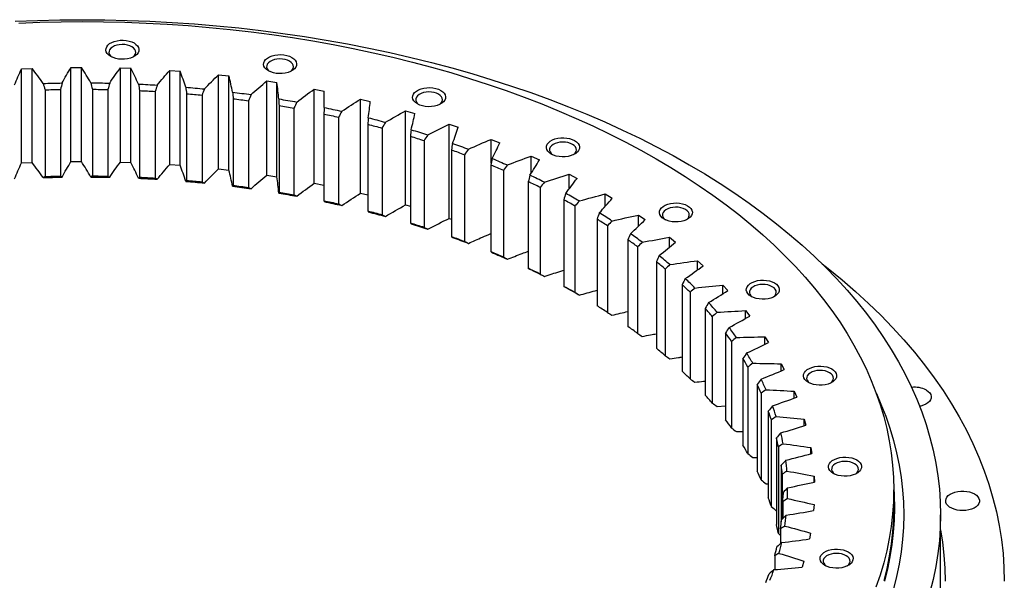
# Model space of a CAD drawing. Header units: millimetres. Extents: x -286 to 5069, y 4810 to 9491.
# Tile 8 of 8: x 3322 to 3963, y 7078 to 7443. Entities that reach past the tile are written whole.
import ezdxf

# ---------------------------------------------------------------- set-up
doc = ezdxf.new("R2010")
doc.units = ezdxf.units.MM
doc.header["$LTSCALE"] = 20

msp = doc.modelspace()

# ---------------------------------------------------------------- linework, layer by layer
at = {"lineweight": 25}
for p, q in [((3323.16, 7411.12), (3329.94, 7411.42)), ((3323.16, 7349.82), (3323.16, 7411.12)), ((3329.94, 7350.12), (3329.94, 7411.42)), ((3355.3, 7412.03), (3362.11, 7412.07)), ((3355.3, 7350.74), (3355.3, 7412.03)), ((3362.11, 7350.77), (3362.11, 7412.07)), ((3387.48, 7411.7), (3394.27, 7411.46)), ((3387.48, 7350.4), (3387.48, 7411.7)), ((3394.27, 7350.17), (3394.27, 7411.46)), ((3419.54, 7410.11), (3426.29, 7409.61)), ((3419.54, 7348.81), (3419.54, 7410.11)), ((3426.29, 7348.31), (3426.29, 7409.61)), ((3451.35, 7407.27), (3458.03, 7406.51)), ((3451.35, 7345.97), (3451.35, 7407.27)), ((3458.03, 7345.21), (3458.03, 7406.51)), ((3482.75, 7403.2), (3489.32, 7402.18)), ((3482.75, 7341.9), (3482.75, 7403.2)), ((3489.32, 7340.88), (3489.32, 7402.18)), ((3338.4, 7397.44), (3338.4, 7341.02)), ((3348.56, 7397.69), (3348.56, 7341.27)), ((3369.2, 7397.79), (3369.2, 7341.37)), ((3379.36, 7397.64), (3379.36, 7341.22)), ((3399.96, 7396.94), (3399.96, 7340.51)), ((3410.08, 7396.39), (3410.08, 7339.97)), ((3513.6, 7397.91), (3520.04, 7396.64)), ((3513.6, 7336.61), (3513.6, 7397.91)), ((3520.04, 7387.82), (3520.04, 7396.64)), ((3430.56, 7394.89), (3430.56, 7338.46)), ((3440.59, 7393.95), (3440.59, 7337.53)), ((3460.85, 7391.65), (3460.85, 7335.23)), ((3470.75, 7390.32), (3470.75, 7333.9)), ((3543.77, 7391.44), (3550.04, 7389.92)), ((3543.77, 7330.14), (3543.77, 7391.44)), ((3490.69, 7387.24), (3490.69, 7330.82)), ((3500.41, 7385.53), (3500.41, 7329.11)), ((3573.11, 7383.8), (3579.19, 7382.04)), ((3573.11, 7322.5), (3573.11, 7383.8)), ((3519.94, 7381.68), (3519.94, 7325.25)), ((3529.44, 7379.59), (3529.44, 7323.17)), ((3548.48, 7374.99), (3548.48, 7318.56)), ((3557.72, 7372.54), (3557.72, 7316.11)), ((3601.48, 7375.04), (3607.35, 7373.05)), ((3601.48, 7313.74), (3601.48, 7375.04)), ((3576.17, 7367.2), (3576.17, 7310.77)), ((3585.1, 7364.39), (3585.1, 7307.97)), ((3628.77, 7365.19), (3634.39, 7362.97)), ((3628.77, 7349.7), (3628.77, 7365.19)), ((3602.89, 7358.35), (3602.89, 7301.93)), ((3323.16, 7349.82), (3329.94, 7350.12)), ((3355.3, 7350.74), (3362.11, 7350.77)), ((3387.48, 7350.4), (3394.27, 7350.17)), ((3611.47, 7355.2), (3611.47, 7298.78)), ((3654.85, 7354.3), (3660.2, 7351.87)), ((3654.85, 7343.1), (3654.85, 7354.3)), ((3419.54, 7348.81), (3426.29, 7348.31)), ((3451.35, 7345.97), (3458.03, 7345.21)), ((3628.51, 7348.48), (3628.51, 7292.06)), ((3636.7, 7345.01), (3636.7, 7288.58)), ((3482.75, 7341.9), (3489.32, 7340.88)), ((3652.92, 7337.63), (3652.92, 7281.21)), ((3679.59, 7342.42), (3684.64, 7339.79)), ((3679.59, 7332.96), (3679.59, 7342.42)), ((3513.6, 7336.61), (3519.94, 7335.36)), ((3660.68, 7333.85), (3660.68, 7277.42)), ((3543.77, 7330.14), (3548.48, 7329)), ((3676, 7325.86), (3676, 7269.44)), ((3702.89, 7329.6), (3707.62, 7326.78)), ((3702.89, 7321.38), (3702.89, 7329.6)), ((3573.11, 7322.5), (3576.17, 7321.62)), ((3683.31, 7321.78), (3683.31, 7265.36)), ((3601.48, 7313.74), (3602.89, 7313.26)), ((3697.66, 7313.21), (3697.66, 7256.79)), ((3724.63, 7315.91), (3729.02, 7312.9)), ((3724.63, 7308.63), (3724.63, 7315.91)), ((3704.47, 7308.86), (3704.47, 7252.44)), ((3717.78, 7299.75), (3717.78, 7243.33)), ((3744.73, 7301.39), (3748.76, 7298.23)), ((3744.73, 7294.85), (3744.73, 7301.39)), ((3724.07, 7295.14), (3724.07, 7238.72)), ((3763.08, 7286.13), (3766.73, 7282.82)), ((3763.08, 7280.16), (3763.08, 7286.13)), ((3736.29, 7285.54), (3736.29, 7229.12)), ((3742.03, 7280.69), (3742.03, 7224.27)), ((3753.09, 7270.64), (3753.09, 7214.21)), ((3779.6, 7270.19), (3782.86, 7266.74)), ((3779.6, 7264.67), (3779.6, 7270.19)), ((3758.25, 7265.58), (3758.25, 7209.16)), ((3768.11, 7255.11), (3768.11, 7198.69)), ((3772.67, 7249.87), (3772.67, 7193.44)), ((3794.22, 7253.64), (3797.07, 7250.07)), ((3794.22, 7248.49), (3794.22, 7253.64)), ((3781.28, 7239.04), (3781.28, 7182.61)), ((3806.88, 7236.56), (3809.3, 7232.88)), ((3806.88, 7231.71), (3806.88, 7236.56)), ((3785.21, 7233.63), (3785.21, 7177.2)), ((3792.55, 7222.49), (3792.55, 7166.06)), ((3795.83, 7216.94), (3795.83, 7160.51)), ((3817.5, 7219.02), (3819.49, 7215.26)), ((3817.5, 7214.43), (3817.5, 7219.02)), ((3801.85, 7205.54), (3801.85, 7149.11)), ((3804.48, 7199.87), (3804.48, 7143.45)), ((3826.06, 7201.11), (3827.59, 7197.28)), ((3826.06, 7196.72), (3826.06, 7201.11)), ((3775.81, 7191.22), (3781.28, 7191.59)), ((3809.14, 7188.26), (3809.14, 7131.84)), ((3811.1, 7182.5), (3811.1, 7126.08)), ((3832.49, 7182.91), (3833.58, 7179.03)), ((3832.49, 7178.69), (3832.49, 7182.91)), ((3788.38, 7174.86), (3792.55, 7174.97)), ((3814.4, 7170.74), (3814.4, 7114.32)), ((3815.69, 7164.92), (3815.69, 7108.5)), ((3836.79, 7164.49), (3837.42, 7160.58)), ((3836.79, 7160.41), (3836.79, 7164.49)), ((3799, 7158.04), (3801.85, 7158.01)), ((3817.6, 7153.05), (3817.6, 7116.09)), ((3818.2, 7147.2), (3818.2, 7117.93)), ((3838.92, 7145.95), (3839.09, 7142.03)), ((3838.92, 7141.99), (3838.92, 7145.95)), ((3807.64, 7140.85), (3809.14, 7140.78)), ((3818.72, 7135.28), (3818.72, 7133.86)), ((3890.73, 7125.59), (3890.73, 7137.02)), ((3818.64, 7129.42), (3818.64, 7118.35)), ((3838.88, 7127.38), (3838.59, 7123.45)), ((3814.24, 7123.36), (3814.4, 7123.35)), ((3921.23, 7079.87), (3921.23, 7120.69)), ((3815.69, 7108.5), (3817, 7107.3)), ((3817, 7111.66), (3817, 7101.86)), ((3836.66, 7108.84), (3835.92, 7104.94)), ((3813.28, 7094.01), (3813.28, 7085.01)), ((3832.28, 7090.43), (3831.08, 7086.57))]:
    msp.add_line(p, q, dxfattribs=at)
at = {"lineweight": 25, "flags": 128}
for points in [[(3318.91, 7442.11), (3333.5, 7442.67), (3348.11, 7443), (3362.73, 7443.11), (3377.35, 7443), (3391.96, 7442.67), (3406.55, 7442.11), (3421.11, 7441.34), (3435.62, 7440.35), (3450.09, 7439.14), (3464.5, 7437.71), (3478.84, 7436.06), (3493.11, 7434.2), (3507.28, 7432.12), (3521.35, 7429.83), (3535.31, 7427.33), (3549.16, 7424.61), (3562.87, 7421.69), (3576.45, 7418.57), (3589.89, 7415.23), (3603.17, 7411.7), (3616.28, 7407.97), (3629.22, 7404.04), (3641.98, 7399.91), (3654.54, 7395.6), (3666.91, 7391.09), (3679.06, 7386.4), (3691, 7381.53), (3702.72, 7376.48), (3714.2, 7371.26), (3725.44, 7365.86), (3736.44, 7360.29), (3747.17, 7354.56), (3757.65, 7348.67)], [(3321.3, 7440.89), (3335.09, 7441.41), (3348.9, 7441.73), (3362.73, 7441.83), (3376.55, 7441.73), (3390.36, 7441.41), (3404.15, 7440.89), (3417.92, 7440.16), (3431.64, 7439.22), (3445.32, 7438.08), (3458.95, 7436.73), (3472.5, 7435.17), (3485.99, 7433.41), (3499.38, 7431.44), (3512.69, 7429.28), (3525.89, 7426.91), (3538.98, 7424.35), (3551.94, 7421.59), (3564.78, 7418.63), (3577.48, 7415.48), (3590.04, 7412.14), (3602.43, 7408.61), (3614.67, 7404.89), (3626.73, 7400.99), (3638.61, 7396.91), (3650.3, 7392.66), (3661.79, 7388.22), (3673.08, 7383.62), (3684.15, 7378.84), (3695.01, 7373.9), (3705.63, 7368.8), (3716.03, 7363.54), (3726.18, 7358.12), (3736.08, 7352.55)], [(3396.34, 7427.93), (3397.61, 7427.05), (3398.57, 7426.05), (3399.2, 7424.96), (3399.48, 7423.83), (3399.38, 7422.68), (3398.93, 7421.57), (3398.13, 7420.52), (3397.01, 7419.58), (3395.6, 7418.77), (3393.97, 7418.12), (3392.15, 7417.66), (3390.22, 7417.4), (3388.24, 7417.34), (3386.28, 7417.5), (3384.39, 7417.86), (3382.66, 7418.42), (3381.14, 7419.15), (3379.87, 7420.03), (3378.9, 7421.04), (3378.27, 7422.12), (3378, 7423.26), (3378.09, 7424.4), (3378.54, 7425.51), (3379.35, 7426.56), (3380.47, 7427.51), (3381.87, 7428.32), (3383.51, 7428.96), (3385.32, 7429.43), (3387.25, 7429.69), (3389.23, 7429.74), (3391.2, 7429.58), (3393.08, 7429.22), (3394.81, 7428.66), (3396.34, 7427.93)], [(3394.92, 7425.48), (3393.55, 7426.13), (3391.98, 7426.6), (3390.28, 7426.88), (3388.52, 7426.96), (3386.76, 7426.83), (3385.08, 7426.5), (3383.56, 7425.98), (3382.24, 7425.3), (3381.2, 7424.47), (3380.46, 7423.54), (3380.06, 7422.55), (3380.01, 7421.53), (3380.32, 7420.52), (3380.98, 7419.57), (3381.91, 7418.75)], [(3395.56, 7418.75), (3395.79, 7418.92), (3396.69, 7419.8), (3397.26, 7420.77), (3397.48, 7421.78), (3397.35, 7422.8), (3396.86, 7423.78), (3396.04, 7424.69), (3394.92, 7425.48)], [(3498.96, 7418.55), (3500.23, 7417.67), (3501.19, 7416.67), (3501.82, 7415.58), (3502.1, 7414.45), (3502.01, 7413.3), (3501.55, 7412.19), (3500.75, 7411.14), (3499.63, 7410.19), (3498.23, 7409.38), (3496.59, 7408.74), (3494.78, 7408.27), (3492.84, 7408.01), (3490.86, 7407.96), (3488.9, 7408.12), (3487.02, 7408.48), (3485.28, 7409.04), (3483.76, 7409.77), (3482.49, 7410.65), (3481.53, 7411.65), (3480.89, 7412.74), (3480.62, 7413.87), (3480.71, 7415.02), (3481.17, 7416.13), (3481.97, 7417.18), (3483.09, 7418.12), (3484.49, 7418.93), (3486.13, 7419.58), (3487.94, 7420.04), (3489.87, 7420.31), (3491.86, 7420.36), (3493.82, 7420.2), (3495.7, 7419.84), (3497.43, 7419.28), (3498.96, 7418.55)], [(3497.55, 7416.1), (3496.17, 7416.74), (3494.6, 7417.22), (3492.9, 7417.5), (3491.14, 7417.58), (3489.38, 7417.45), (3487.71, 7417.12), (3486.18, 7416.6), (3484.87, 7415.91), (3483.82, 7415.09), (3483.08, 7414.16), (3482.68, 7413.16), (3482.63, 7412.14), (3482.95, 7411.14), (3483.6, 7410.19), (3484.54, 7409.36)], [(3498.18, 7409.36), (3498.41, 7409.54), (3499.31, 7410.42), (3499.88, 7411.38), (3500.11, 7412.4), (3499.97, 7413.42), (3499.48, 7414.4), (3498.67, 7415.31), (3497.55, 7416.1)], [(3337.21, 7401.59), (3338.74, 7401.64), (3340.28, 7401.68), (3341.81, 7401.72), (3343.35, 7401.76), (3344.89, 7401.8), (3346.42, 7401.83), (3347.96, 7401.86), (3349.49, 7401.89)], [(3368.21, 7401.98), (3369.74, 7401.97), (3371.28, 7401.95), (3372.82, 7401.93), (3374.35, 7401.91), (3375.89, 7401.89), (3377.43, 7401.86), (3378.96, 7401.83), (3380.5, 7401.8)], [(3338.4, 7397.44), (3339.67, 7397.48), (3340.94, 7397.52), (3342.21, 7397.55), (3343.48, 7397.58), (3344.75, 7397.61), (3346.02, 7397.64), (3347.29, 7397.67), (3348.56, 7397.69)], [(3369.2, 7397.79), (3370.47, 7397.78), (3371.74, 7397.77), (3373.01, 7397.75), (3374.28, 7397.73), (3375.55, 7397.71), (3376.82, 7397.69), (3378.09, 7397.67), (3379.36, 7397.64)], [(3399.18, 7401.16), (3400.71, 7401.09), (3402.24, 7401.01), (3403.77, 7400.94), (3405.3, 7400.86), (3406.83, 7400.77), (3408.36, 7400.69), (3409.89, 7400.6), (3411.42, 7400.5)], [(3399.96, 7396.94), (3401.23, 7396.88), (3402.5, 7396.81), (3403.76, 7396.75), (3405.03, 7396.68), (3406.29, 7396.61), (3407.56, 7396.54), (3408.82, 7396.47), (3410.08, 7396.39)], [(3429.99, 7399.14), (3431.51, 7399.01), (3433.02, 7398.87), (3434.54, 7398.73), (3436.06, 7398.59), (3437.58, 7398.45), (3439.09, 7398.31), (3440.61, 7398.16), (3442.12, 7398)], [(3460.48, 7395.92), (3461.99, 7395.73), (3463.49, 7395.53), (3464.98, 7395.34), (3466.48, 7395.14), (3467.98, 7394.94), (3469.47, 7394.73), (3470.97, 7394.52), (3472.46, 7394.31)], [(3595.96, 7397.05), (3597.23, 7396.17), (3598.19, 7395.17), (3598.82, 7394.08), (3599.1, 7392.95), (3599.01, 7391.81), (3598.55, 7390.69), (3597.75, 7389.64), (3596.63, 7388.7), (3595.23, 7387.89), (3593.59, 7387.24), (3591.78, 7386.78), (3589.84, 7386.52), (3587.86, 7386.46), (3585.9, 7386.62), (3584.02, 7386.99), (3582.28, 7387.54), (3580.76, 7388.28), (3579.49, 7389.16), (3578.53, 7390.16), (3577.89, 7391.24), (3577.62, 7392.38), (3577.71, 7393.52), (3578.17, 7394.64), (3578.97, 7395.68), (3580.09, 7396.63), (3581.49, 7397.44), (3583.13, 7398.09), (3584.94, 7398.55), (3586.87, 7398.81), (3588.86, 7398.86), (3590.82, 7398.7), (3592.7, 7398.34), (3594.43, 7397.78), (3595.96, 7397.05)], [(3594.55, 7394.6), (3593.17, 7395.25), (3591.61, 7395.72), (3589.9, 7396), (3588.14, 7396.08), (3586.38, 7395.95), (3584.71, 7395.62), (3583.18, 7395.1), (3581.87, 7394.42), (3580.82, 7393.59), (3580.08, 7392.66), (3579.68, 7391.67), (3579.63, 7390.65), (3579.95, 7389.64), (3580.6, 7388.69), (3581.54, 7387.87)], [(3430.56, 7394.89), (3431.82, 7394.78), (3433.07, 7394.67), (3434.33, 7394.55), (3435.58, 7394.44), (3436.84, 7394.32), (3438.09, 7394.2), (3439.34, 7394.07), (3440.59, 7393.95)], [(3460.85, 7391.65), (3462.09, 7391.49), (3463.33, 7391.33), (3464.57, 7391.17), (3465.8, 7391), (3467.04, 7390.84), (3468.28, 7390.67), (3469.51, 7390.5), (3470.75, 7390.32)], [(3490.54, 7391.52), (3492.01, 7391.27), (3493.49, 7391.02), (3494.96, 7390.76), (3496.43, 7390.51), (3497.9, 7390.25), (3499.37, 7389.98), (3500.83, 7389.72), (3502.3, 7389.45)], [(3595.18, 7387.87), (3595.41, 7388.04), (3596.31, 7388.92), (3596.88, 7389.89), (3597.11, 7390.9), (3596.97, 7391.92), (3596.49, 7392.9), (3595.67, 7393.81), (3594.55, 7394.6)], [(3490.69, 7387.24), (3491.91, 7387.03), (3493.12, 7386.82), (3494.34, 7386.61), (3495.56, 7386.4), (3496.77, 7386.19), (3497.99, 7385.97), (3499.2, 7385.75), (3500.41, 7385.53)], [(3520.01, 7385.96), (3521.45, 7385.65), (3522.89, 7385.34), (3524.33, 7385.03), (3525.77, 7384.72), (3527.2, 7384.4), (3528.64, 7384.08), (3530.07, 7383.76), (3531.5, 7383.44)], [(3519.94, 7381.68), (3521.13, 7381.42), (3522.33, 7381.17), (3523.51, 7380.91), (3524.7, 7380.65), (3525.89, 7380.39), (3527.08, 7380.12), (3528.26, 7379.86), (3529.44, 7379.59)], [(3548.76, 7379.26), (3550.16, 7378.9), (3551.57, 7378.53), (3552.97, 7378.17), (3554.36, 7377.8), (3555.76, 7377.43), (3557.15, 7377.05), (3558.54, 7376.68), (3559.93, 7376.3)], [(3548.48, 7374.99), (3549.64, 7374.69), (3550.8, 7374.38), (3551.96, 7374.08), (3553.11, 7373.78), (3554.26, 7373.47), (3555.42, 7373.16), (3556.57, 7372.85), (3557.72, 7372.54)], [(3576.66, 7371.46), (3578.02, 7371.04), (3579.38, 7370.62), (3580.73, 7370.2), (3582.08, 7369.78), (3583.43, 7369.36), (3584.78, 7368.93), (3586.12, 7368.5), (3587.46, 7368.06)], [(3576.17, 7367.2), (3577.29, 7366.85), (3578.41, 7366.51), (3579.53, 7366.16), (3580.65, 7365.81), (3581.76, 7365.46), (3582.88, 7365.11), (3583.99, 7364.75), (3585.1, 7364.39)], [(3683.1, 7364.38), (3684.37, 7363.5), (3685.33, 7362.5), (3685.96, 7361.42), (3686.24, 7360.28), (3686.15, 7359.14), (3685.69, 7358.02), (3684.89, 7356.98), (3683.77, 7356.03), (3682.37, 7355.22), (3680.73, 7354.57), (3678.91, 7354.11), (3676.98, 7353.85), (3675, 7353.8), (3673.04, 7353.95), (3671.16, 7354.32), (3669.42, 7354.88), (3667.9, 7355.61), (3666.63, 7356.49), (3665.66, 7357.49), (3665.03, 7358.57), (3664.76, 7359.71), (3664.85, 7360.85), (3665.31, 7361.97), (3666.11, 7363.02), (3667.23, 7363.96), (3668.63, 7364.77), (3670.27, 7365.42), (3672.08, 7365.88), (3674.01, 7366.14), (3675.99, 7366.19), (3677.96, 7366.04), (3679.84, 7365.67), (3681.57, 7365.12), (3683.1, 7364.38)], [(3681.69, 7361.93), (3680.31, 7362.58), (3678.74, 7363.05), (3677.04, 7363.33), (3675.28, 7363.41), (3673.52, 7363.28), (3671.85, 7362.95), (3670.32, 7362.43), (3669.01, 7361.75), (3667.96, 7360.93), (3667.22, 7360), (3666.82, 7359), (3666.77, 7357.98), (3667.09, 7356.97), (3667.74, 7356.02), (3668.68, 7355.2)], [(3602.89, 7358.35), (3603.97, 7357.96), (3605.04, 7357.57), (3606.12, 7357.18), (3607.19, 7356.79), (3608.26, 7356.4), (3609.33, 7356), (3610.4, 7355.6), (3611.47, 7355.2)], [(3603.59, 7362.58), (3604.9, 7362.12), (3606.2, 7361.65), (3607.5, 7361.18), (3608.8, 7360.7), (3610.1, 7360.22), (3611.39, 7359.74), (3612.68, 7359.26), (3613.97, 7358.78)], [(3682.32, 7355.2), (3682.55, 7355.37), (3683.45, 7356.25), (3684.02, 7357.22), (3684.25, 7358.23), (3684.11, 7359.25), (3683.62, 7360.24), (3682.8, 7361.14), (3681.69, 7361.93)], [(3629.42, 7352.68), (3630.67, 7352.17), (3631.91, 7351.65), (3633.16, 7351.12), (3634.4, 7350.6), (3635.63, 7350.07), (3636.87, 7349.55), (3638.1, 7349.01), (3639.33, 7348.48)], [(3736.08, 7352.55), (3745.72, 7346.84), (3755.11, 7340.98), (3764.22, 7334.98), (3773.06, 7328.84), (3781.62, 7322.58), (3789.89, 7316.18), (3797.86, 7309.67), (3805.54, 7303.03), (3812.92, 7296.28), (3819.99, 7289.43), (3826.74, 7282.46), (3833.18, 7275.4), (3839.29, 7268.25), (3845.08, 7261), (3850.53, 7253.67), (3855.66, 7246.26), (3860.44, 7238.77), (3864.88, 7231.21), (3868.98, 7223.59), (3872.73, 7215.91), (3876.14, 7208.18), (3879.19, 7200.4), (3881.88, 7192.57), (3884.23, 7184.71), (3886.21, 7176.81), (3887.83, 7168.88), (3889.1, 7160.94), (3890, 7152.98), (3890.55, 7145), (3890.73, 7137.02), (3890.55, 7129.04), (3890, 7121.07), (3889.1, 7113.11), (3887.83, 7105.16), (3886.21, 7097.24), (3884.23, 7089.34), (3881.88, 7081.48), (3879.19, 7073.65)], [(3628.51, 7348.48), (3629.54, 7348.05), (3630.57, 7347.62), (3631.6, 7347.19), (3632.62, 7346.75), (3633.64, 7346.32), (3634.67, 7345.88), (3635.68, 7345.45), (3636.7, 7345.01)], [(3757.65, 7348.67), (3767.85, 7342.63), (3777.77, 7336.43), (3787.41, 7330.08), (3796.76, 7323.59), (3805.81, 7316.97), (3814.56, 7310.2), (3823, 7303.31), (3831.12, 7296.29), (3838.93, 7289.15), (3846.4, 7281.9), (3853.55, 7274.54), (3860.35, 7267.07), (3866.82, 7259.5), (3872.94, 7251.83), (3878.71, 7244.08), (3884.13, 7236.24), (3889.19, 7228.32), (3893.89, 7220.32), (3898.23, 7212.26), (3902.2, 7204.14), (3905.79, 7195.96), (3909.02, 7187.73), (3911.87, 7179.45), (3914.35, 7171.13), (3916.45, 7162.78), (3918.17, 7154.39), (3919.5, 7145.99), (3920.46, 7137.57), (3921.03, 7129.13), (3921.23, 7120.69), (3921.03, 7112.25), (3920.46, 7103.82), (3919.5, 7095.4), (3918.17, 7086.99), (3916.45, 7078.61), (3914.35, 7070.26)], [(3337.21, 7340.27), (3338.74, 7340.32), (3340.28, 7340.36), (3341.81, 7340.4), (3343.35, 7340.44), (3344.89, 7340.48), (3346.42, 7340.51), (3347.96, 7340.54), (3349.49, 7340.57)], [(3338.4, 7341.02), (3339.67, 7341.06), (3340.94, 7341.09), (3342.21, 7341.13), (3343.48, 7341.16), (3344.75, 7341.19), (3346.02, 7341.22), (3347.29, 7341.24), (3348.56, 7341.27)], [(3368.21, 7340.66), (3369.74, 7340.65), (3371.28, 7340.63), (3372.82, 7340.62), (3374.35, 7340.59), (3375.89, 7340.57), (3377.43, 7340.54), (3378.96, 7340.51), (3380.5, 7340.48)], [(3369.2, 7341.37), (3370.47, 7341.36), (3371.74, 7341.34), (3373.01, 7341.33), (3374.28, 7341.31), (3375.55, 7341.29), (3376.82, 7341.27), (3378.09, 7341.24), (3379.36, 7341.22)], [(3399.18, 7339.84), (3400.71, 7339.77), (3402.24, 7339.7), (3403.77, 7339.62), (3405.3, 7339.54), (3406.83, 7339.45), (3408.36, 7339.37), (3409.89, 7339.28), (3411.42, 7339.18)], [(3399.96, 7340.51), (3401.23, 7340.45), (3402.5, 7340.39), (3403.76, 7340.33), (3405.03, 7340.26), (3406.29, 7340.19), (3407.56, 7340.12), (3408.82, 7340.05), (3410.08, 7339.97)], [(3429.99, 7337.82), (3431.51, 7337.69), (3433.02, 7337.55), (3434.54, 7337.42), (3436.06, 7337.28), (3437.58, 7337.13), (3439.09, 7336.99), (3440.61, 7336.84), (3442.12, 7336.69)], [(3430.56, 7338.46), (3431.82, 7338.35), (3433.07, 7338.24), (3434.33, 7338.13), (3435.58, 7338.01), (3436.84, 7337.89), (3438.09, 7337.77), (3439.34, 7337.65), (3440.59, 7337.53)], [(3460.48, 7334.6), (3461.99, 7334.41), (3463.49, 7334.22), (3464.98, 7334.02), (3466.48, 7333.82), (3467.98, 7333.62), (3469.47, 7333.41), (3470.97, 7333.21), (3472.46, 7333)], [(3460.85, 7335.23), (3462.09, 7335.07), (3463.33, 7334.91), (3464.57, 7334.74), (3465.8, 7334.58), (3467.04, 7334.41), (3468.28, 7334.24), (3469.51, 7334.07), (3470.75, 7333.9)], [(3490.54, 7330.2), (3492.01, 7329.95), (3493.49, 7329.7), (3494.96, 7329.45), (3496.43, 7329.19), (3497.9, 7328.93), (3499.37, 7328.67), (3500.83, 7328.4), (3502.3, 7328.13)], [(3490.69, 7330.82), (3491.91, 7330.61), (3493.12, 7330.4), (3494.34, 7330.19), (3495.56, 7329.98), (3496.77, 7329.76), (3497.99, 7329.55), (3499.2, 7329.33), (3500.41, 7329.11)], [(3519.94, 7325.25), (3521.13, 7325), (3522.33, 7324.74), (3523.51, 7324.49), (3524.7, 7324.23), (3525.89, 7323.97), (3527.08, 7323.7), (3528.26, 7323.44), (3529.44, 7323.17)], [(3520.01, 7324.64), (3521.45, 7324.33), (3522.89, 7324.02), (3524.33, 7323.71), (3525.77, 7323.4), (3527.2, 7323.08), (3528.64, 7322.76), (3530.07, 7322.44), (3531.5, 7322.12)], [(3548.48, 7318.56), (3549.64, 7318.26), (3550.8, 7317.96), (3551.96, 7317.66), (3553.11, 7317.35), (3554.26, 7317.05), (3555.42, 7316.74), (3556.57, 7316.43), (3557.72, 7316.11)], [(3756.57, 7321.97), (3757.84, 7321.09), (3758.8, 7320.09), (3759.43, 7319), (3759.71, 7317.87), (3759.61, 7316.73), (3759.16, 7315.61), (3758.36, 7314.56), (3757.24, 7313.62), (3755.84, 7312.81), (3754.2, 7312.16), (3752.38, 7311.7), (3750.45, 7311.44), (3748.47, 7311.38), (3746.51, 7311.54), (3744.63, 7311.91), (3742.89, 7312.46), (3741.37, 7313.19), (3740.1, 7314.08), (3739.13, 7315.08), (3738.5, 7316.16), (3738.23, 7317.3), (3738.32, 7318.44), (3738.77, 7319.55), (3739.58, 7320.6), (3740.7, 7321.55), (3742.1, 7322.36), (3743.74, 7323), (3745.55, 7323.47), (3747.48, 7323.73), (3749.46, 7323.78), (3751.43, 7323.62), (3753.31, 7323.26), (3755.04, 7322.7), (3756.57, 7321.97)], [(3755.15, 7319.52), (3753.78, 7320.17), (3752.21, 7320.64), (3750.51, 7320.92), (3748.75, 7321), (3746.99, 7320.87), (3745.31, 7320.54), (3743.79, 7320.02), (3742.48, 7319.34), (3741.43, 7318.51), (3740.69, 7317.58), (3740.29, 7316.59), (3740.24, 7315.57), (3740.56, 7314.56), (3741.21, 7313.61), (3742.15, 7312.79)], [(3755.79, 7312.79), (3756.02, 7312.96), (3756.92, 7313.84), (3757.49, 7314.81), (3757.71, 7315.82), (3757.58, 7316.84), (3757.09, 7317.82), (3756.27, 7318.73), (3755.15, 7319.52)], [(3548.76, 7317.94), (3550.16, 7317.58), (3551.57, 7317.22), (3552.97, 7316.85), (3554.36, 7316.48), (3555.76, 7316.11), (3557.15, 7315.73), (3558.54, 7315.36), (3559.93, 7314.98)], [(3576.17, 7310.77), (3577.29, 7310.43), (3578.41, 7310.08), (3579.53, 7309.74), (3580.65, 7309.39), (3581.76, 7309.04), (3582.88, 7308.68), (3583.99, 7308.33), (3585.1, 7307.97)], [(3576.66, 7310.14), (3578.02, 7309.72), (3579.38, 7309.3), (3580.73, 7308.88), (3582.08, 7308.46), (3583.43, 7308.04), (3584.78, 7307.61), (3586.12, 7307.18), (3587.46, 7306.75)], [(3602.89, 7301.93), (3603.97, 7301.54), (3605.04, 7301.15), (3606.12, 7300.76), (3607.19, 7300.37), (3608.26, 7299.97), (3609.33, 7299.58), (3610.4, 7299.18), (3611.47, 7298.78)], [(3603.59, 7301.26), (3604.9, 7300.8), (3606.2, 7300.33), (3607.5, 7299.86), (3608.8, 7299.38), (3610.1, 7298.91), (3611.39, 7298.43), (3612.68, 7297.94), (3613.97, 7297.46)], [(3628.51, 7292.06), (3629.54, 7291.63), (3630.57, 7291.2), (3631.6, 7290.77), (3632.62, 7290.33), (3633.64, 7289.9), (3634.67, 7289.46), (3635.68, 7289.02), (3636.7, 7288.58)], [(3629.42, 7291.36), (3630.67, 7290.85), (3631.91, 7290.33), (3633.16, 7289.81), (3634.4, 7289.28), (3635.63, 7288.76), (3636.87, 7288.23), (3638.1, 7287.7), (3639.33, 7287.16)], [(3844.11, 7284.17), (3848.14, 7281.01), (3857.2, 7273.6), (3865.93, 7266.06), (3874.31, 7258.39), (3882.34, 7250.6), (3890.02, 7242.69), (3897.33, 7234.67), (3904.28, 7226.53), (3910.85, 7218.3), (3917.05, 7209.97), (3922.87, 7201.54), (3928.31, 7193.04), (3933.36, 7184.45), (3938.02, 7175.79), (3942.28, 7167.06), (3946.15, 7158.27), (3949.61, 7149.43), (3952.68, 7140.54), (3955.34, 7131.6), (3957.59, 7122.63), (3959.44, 7113.62), (3960.88, 7104.59), (3961.9, 7095.54), (3962.52, 7086.48), (3962.73, 7077.42)], [(3813.16, 7271.67), (3814.43, 7270.79), (3815.39, 7269.79), (3816.02, 7268.7), (3816.29, 7267.57), (3816.2, 7266.42), (3815.75, 7265.31), (3814.95, 7264.26), (3813.83, 7263.31), (3812.42, 7262.5), (3810.79, 7261.86), (3808.97, 7261.39), (3807.04, 7261.13), (3805.06, 7261.08), (3803.1, 7261.24), (3801.21, 7261.6), (3799.48, 7262.16), (3797.95, 7262.89), (3796.69, 7263.77), (3795.72, 7264.77), (3795.09, 7265.86), (3794.82, 7266.99), (3794.91, 7268.14), (3795.36, 7269.25), (3796.16, 7270.3), (3797.29, 7271.24), (3798.69, 7272.05), (3800.33, 7272.7), (3802.14, 7273.16), (3804.07, 7273.42), (3806.05, 7273.48), (3808.02, 7273.32), (3809.9, 7272.96), (3811.63, 7272.4), (3813.16, 7271.67)], [(3811.74, 7269.22), (3810.37, 7269.86), (3808.8, 7270.34), (3807.1, 7270.62), (3805.33, 7270.7), (3803.58, 7270.57), (3801.9, 7270.24), (3800.38, 7269.72), (3799.06, 7269.03), (3798.02, 7268.21), (3797.28, 7267.28), (3796.88, 7266.28), (3796.83, 7265.26), (3797.14, 7264.26), (3797.8, 7263.31), (3798.73, 7262.48)], [(3812.38, 7262.48), (3812.61, 7262.66), (3813.51, 7263.54), (3814.08, 7264.5), (3814.3, 7265.52), (3814.17, 7266.54), (3813.68, 7267.52), (3812.86, 7268.43), (3811.74, 7269.22)], [(3850.39, 7215.67), (3851.66, 7214.79), (3852.63, 7213.79), (3853.26, 7212.7), (3853.53, 7211.57), (3853.44, 7210.42), (3852.98, 7209.31), (3852.18, 7208.26), (3851.06, 7207.32), (3849.66, 7206.51), (3848.02, 7205.86), (3846.21, 7205.4), (3844.28, 7205.14), (3842.29, 7205.08), (3840.33, 7205.24), (3838.45, 7205.6), (3836.72, 7206.16), (3835.19, 7206.89), (3833.92, 7207.77), (3832.96, 7208.77), (3832.33, 7209.86), (3832.05, 7210.99), (3832.14, 7212.14), (3832.6, 7213.25), (3833.4, 7214.3), (3834.52, 7215.25), (3835.92, 7216.06), (3837.56, 7216.7), (3839.37, 7217.17), (3841.31, 7217.43), (3843.29, 7217.48), (3845.25, 7217.32), (3847.13, 7216.96), (3848.87, 7216.4), (3850.39, 7215.67)], [(3848.98, 7213.22), (3847.61, 7213.87), (3846.04, 7214.34), (3844.33, 7214.62), (3842.57, 7214.7), (3840.81, 7214.57), (3839.14, 7214.24), (3837.61, 7213.72), (3836.3, 7213.03), (3835.25, 7212.21), (3834.51, 7211.28), (3834.11, 7210.29), (3834.07, 7209.26), (3834.38, 7208.26), (3835.04, 7207.31), (3835.97, 7206.49)], [(3849.61, 7206.49), (3849.84, 7206.66), (3850.74, 7207.54), (3851.31, 7208.51), (3851.54, 7209.52), (3851.4, 7210.54), (3850.92, 7211.52), (3850.1, 7212.43), (3848.98, 7213.22)], [(3879.44, 7199.72), (3882.46, 7192.81), (3885.55, 7184.93), (3888.28, 7177), (3890.65, 7169.04), (3892.65, 7161.05), (3894.3, 7153.03), (3895.58, 7144.98), (3896.49, 7136.92), (3897.04, 7128.85), (3897.23, 7120.77), (3897.04, 7112.7), (3896.49, 7104.63), (3895.58, 7096.56), (3894.3, 7088.52), (3892.65, 7080.5), (3890.65, 7072.5)], [(3911.98, 7201.9), (3913.24, 7201.02), (3914.22, 7200.03), (3914.87, 7198.96), (3915.18, 7197.83), (3915.13, 7196.7), (3914.74, 7195.58), (3914, 7194.52), (3912.95, 7193.56), (3911.62, 7192.72), (3910.06, 7192.03), (3908.3, 7191.51), (3907.64, 7191.37)], [(3866.65, 7156.43), (3867.91, 7155.55), (3868.88, 7154.55), (3869.51, 7153.46), (3869.78, 7152.33), (3869.69, 7151.18), (3869.24, 7150.07), (3868.44, 7149.02), (3867.32, 7148.07), (3865.91, 7147.26), (3864.28, 7146.62), (3862.46, 7146.15), (3860.53, 7145.89), (3858.55, 7145.84), (3856.58, 7146), (3854.7, 7146.36), (3852.97, 7146.92), (3851.44, 7147.65), (3850.18, 7148.53), (3849.21, 7149.53), (3848.58, 7150.62), (3848.31, 7151.75), (3848.4, 7152.9), (3848.85, 7154.01), (3849.65, 7155.06), (3850.77, 7156), (3852.18, 7156.81), (3853.81, 7157.46), (3855.63, 7157.92), (3857.56, 7158.19), (3859.54, 7158.24), (3861.51, 7158.08), (3863.39, 7157.72), (3865.12, 7157.16), (3866.65, 7156.43)], [(3865.23, 7153.98), (3863.86, 7154.62), (3862.29, 7155.1), (3860.59, 7155.38), (3858.82, 7155.46), (3857.07, 7155.33), (3855.39, 7155), (3853.87, 7154.48), (3852.55, 7153.79), (3851.5, 7152.97), (3850.77, 7152.04), (3850.37, 7151.04), (3850.32, 7150.02), (3850.63, 7149.02), (3851.29, 7148.07), (3852.22, 7147.24)], [(3865.87, 7147.24), (3866.1, 7147.42), (3867, 7148.3), (3867.57, 7149.26), (3867.79, 7150.28), (3867.66, 7151.3), (3867.17, 7152.28), (3866.35, 7153.19), (3865.23, 7153.98)], [(3890.72, 7138.54), (3891.05, 7133.17), (3891.23, 7125.18), (3891.05, 7117.2), (3890.5, 7109.22), (3889.6, 7101.25), (3888.33, 7093.29), (3886.7, 7085.36), (3884.72, 7077.46)], [(3943.36, 7134.28), (3944.63, 7133.41), (3945.6, 7132.42), (3946.25, 7131.35), (3946.56, 7130.22), (3946.52, 7129.08), (3946.12, 7127.97), (3945.39, 7126.91), (3944.34, 7125.95), (3943.01, 7125.11), (3941.44, 7124.42), (3939.68, 7123.9), (3937.79, 7123.57), (3935.83, 7123.45), (3933.86, 7123.52), (3931.95, 7123.8), (3930.16, 7124.27), (3928.54, 7124.92), (3927.14, 7125.72), (3926.02, 7126.66), (3925.2, 7127.7), (3924.72, 7128.8), (3924.59, 7129.94), (3924.81, 7131.07), (3925.38, 7132.16), (3926.27, 7133.17), (3927.47, 7134.08), (3928.92, 7134.85), (3930.59, 7135.45), (3932.42, 7135.88), (3934.35, 7136.1), (3936.33, 7136.13), (3938.27, 7135.95), (3940.13, 7135.58), (3941.85, 7135.01), (3943.36, 7134.28)], [(3890.73, 7125.59), (3890.55, 7117.61), (3890, 7109.64), (3889.1, 7101.68), (3887.83, 7093.73), (3886.21, 7085.81), (3884.23, 7077.91)], [(3921.23, 7110.88), (3922.5, 7102.85), (3923.46, 7094.38), (3924.03, 7085.9), (3924.23, 7077.42)], [(3861.21, 7096.53), (3862.48, 7095.65), (3863.44, 7094.65), (3864.07, 7093.56), (3864.35, 7092.43), (3864.25, 7091.28), (3863.8, 7090.17), (3863, 7089.12), (3861.88, 7088.18), (3860.47, 7087.37), (3858.84, 7086.72), (3857.02, 7086.26), (3855.09, 7085.99), (3853.11, 7085.94), (3851.15, 7086.1), (3849.27, 7086.46), (3847.53, 7087.02), (3846.01, 7087.75), (3844.74, 7088.63), (3843.77, 7089.63), (3843.14, 7090.72), (3842.87, 7091.85), (3842.96, 7093), (3843.41, 7094.11), (3844.22, 7095.16), (3845.34, 7096.1), (3846.74, 7096.91), (3848.38, 7097.56), (3850.19, 7098.02), (3852.12, 7098.29), (3854.1, 7098.34), (3856.07, 7098.18), (3857.95, 7097.82), (3859.68, 7097.26), (3861.21, 7096.53)], [(3859.79, 7094.08), (3858.42, 7094.72), (3856.85, 7095.2), (3855.15, 7095.48), (3853.39, 7095.56), (3851.63, 7095.43), (3849.95, 7095.1), (3848.43, 7094.58), (3847.11, 7093.89), (3846.07, 7093.07), (3845.33, 7092.14), (3844.93, 7091.15), (3844.88, 7090.12), (3845.19, 7089.12), (3845.85, 7088.17), (3846.78, 7087.34)], [(3860.43, 7087.34), (3860.66, 7087.52), (3861.56, 7088.4), (3862.13, 7089.37), (3862.35, 7090.38), (3862.22, 7091.4), (3861.73, 7092.38), (3860.91, 7093.29), (3859.79, 7094.08)]]:
    msp.add_lwpolyline(points, dxfattribs=at)
at = {"lineweight": 25}
for centre, radius, start, end in [((3444.28, 6899.51), 485.26, 63.51563, 64.53574), ((3444.81, 6900.42), 488.45, 63.41267, 64.6387), ((3464.81, 6938.87), 440.86, 60.28999, 61.37748), ((3465.48, 6940.04), 443.76, 60.18022, 61.48725), ((3486.93, 6975.91), 397.72, 56.84028, 58.00507), ((3487.74, 6977.32), 400.33, 56.72271, 58.12263), ((3510.12, 7009.82), 356.64, 53.13518, 54.38778), ((3511.08, 7011.45), 358.98, 53.00875, 54.51421), ((3534.91, 7041.77), 320.41, 49.00577, 50.62973), ((3444.28, 6843.09), 485.26, 63.51563, 64.53574), ((3444.81, 6839.1), 488.45, 63.41267, 64.6387), ((3533.78, 7039.94), 318.32, 49.14215, 50.49335), ((3558.57, 7067.83), 285.21, 44.68161, 46.43662), ((3464.81, 6882.45), 440.86, 60.28999, 61.37748), ((3465.48, 6878.72), 443.76, 60.18022, 61.48725), ((3557.3, 7065.82), 283.34, 44.82899, 46.28923), ((3486.93, 6919.49), 397.72, 56.84028, 58.00507), ((3579.99, 7087.24), 252.13, 40.16645, 41.74483), ((3581.42, 7089.38), 253.79, 40.00714, 41.90414), ((3510.12, 6953.39), 356.64, 53.13518, 54.38778), ((3602.77, 7106.4), 226.47, 34.96012, 37.00677), ((3601.21, 7104.15), 224.99, 35.132, 36.8349), ((3533.78, 6983.51), 318.32, 49.14215, 50.49335), ((3620.31, 7116.76), 202.1, 29.71506, 31.54426), ((3622, 7119.09), 203.43, 29.53044, 31.72888), ((3557.3, 7009.4), 283.34, 44.82899, 46.28923), ((3636.72, 7125.45), 183.53, 23.92316, 25.87376), ((3638.51, 7127.84), 184.74, 23.72629, 26.07063), ((3904.29, 7187.11), 16.66, 62.51163, 96.46895), ((3579.99, 7030.82), 252.13, 40.16645, 41.74483), ((3651.8, 7133.21), 170.4, 17.58018, 20.05427), ((3649.92, 7130.79), 169.28, 17.78794, 19.84651), ((3601.21, 7047.73), 224.99, 35.132, 36.8349), ((3659.5, 7133.51), 159.31, 11.36932, 13.51287), ((3661.45, 7135.96), 160.37, 11.15299, 13.72921), ((3620.31, 7060.34), 202.1, 29.71506, 31.54426), ((3665.16, 7134.47), 153.57, 4.75533, 6.95198), ((3667.14, 7136.91), 154.59, 4.53363, 7.17367), ((3636.72, 7069.02), 183.53, 23.92316, 25.87376), ((3666.72, 7134.57), 152.01, 358.05602, 0.2677), ((3668.71, 7137.02), 153.02, 357.83281, 0.49091), ((3649.92, 7074.37), 169.28, 17.78794, 19.84651), ((3666.1, 7137.25), 155.64, 351.17113, 353.79929), ((3659.5, 7077.09), 159.31, 11.36932, 13.51287), ((3664.12, 7134.8), 154.61, 351.39183, 353.57859), ((3659.39, 7138.57), 162.47, 344.66438, 347.21828), ((3657.46, 7136.11), 161.41, 344.87885, 347.00382), ((3646.94, 7139.42), 172.44, 338.61549, 340.64884), ((3648.81, 7141.9), 173.58, 338.41027, 340.85406), ((3734.09, 7079.9), 187.14, 352.25909, 359.99078)]:
    msp.add_arc(centre, radius, start, end, dxfattribs=at)
for points in [[(3318.55, 7400.77), (3319.99, 7404.23), (3321.53, 7407.68), (3323.16, 7411.12)], [(3337.21, 7401.59), (3334.88, 7404.89), (3332.45, 7408.16), (3329.94, 7411.42)], [(3349.49, 7401.89), (3351.34, 7405.29), (3353.27, 7408.67), (3355.3, 7412.03)], [(3368.21, 7401.98), (3366.26, 7405.36), (3364.23, 7408.72), (3362.11, 7412.07)], [(3380.5, 7401.8), (3382.73, 7405.12), (3385.06, 7408.42), (3387.48, 7411.7)], [(3399.18, 7401.16), (3397.64, 7404.61), (3396, 7408.05), (3394.27, 7411.46)], [(3411.42, 7400.5), (3414.04, 7403.73), (3416.75, 7406.93), (3419.54, 7410.11)], [(3429.99, 7399.14), (3428.85, 7402.64), (3427.62, 7406.13), (3426.29, 7409.61)], [(3337.21, 7401.59), (3337.61, 7400.21), (3338.01, 7398.82), (3338.4, 7397.44)], [(3349.49, 7401.89), (3349.18, 7400.49), (3348.87, 7399.09), (3348.56, 7397.69)], [(3368.21, 7401.98), (3368.54, 7400.58), (3368.87, 7399.19), (3369.2, 7397.79)], [(3380.5, 7401.8), (3380.12, 7400.41), (3379.73, 7399.03), (3379.36, 7397.64)], [(3442.12, 7398), (3445.11, 7401.12), (3448.19, 7404.21), (3451.35, 7407.27)], [(3460.48, 7395.92), (3459.76, 7399.46), (3458.94, 7402.99), (3458.03, 7406.51)], [(3472.46, 7394.31), (3475.81, 7397.31), (3479.24, 7400.27), (3482.75, 7403.2)], [(3490.54, 7391.52), (3490.23, 7395.08), (3489.82, 7398.63), (3489.32, 7402.18)], [(3399.18, 7401.16), (3399.44, 7399.75), (3399.71, 7398.35), (3399.96, 7396.94)], [(3411.42, 7400.5), (3410.97, 7399.13), (3410.53, 7397.76), (3410.08, 7396.39)], [(3429.99, 7399.14), (3430.18, 7397.72), (3430.37, 7396.3), (3430.56, 7394.89)], [(3442.12, 7398), (3441.61, 7396.65), (3441.1, 7395.3), (3440.59, 7393.95)], [(3460.48, 7395.92), (3460.61, 7394.5), (3460.73, 7393.07), (3460.85, 7391.65)], [(3502.3, 7389.45), (3505.99, 7392.31), (3509.76, 7395.13), (3513.6, 7397.91)], [(3520.01, 7385.96), (3520.12, 7389.52), (3520.13, 7393.08), (3520.04, 7396.64)], [(3472.46, 7394.31), (3471.89, 7392.99), (3471.32, 7391.66), (3470.75, 7390.32)], [(3490.54, 7391.52), (3490.59, 7390.09), (3490.64, 7388.67), (3490.69, 7387.24)], [(3502.3, 7389.45), (3501.67, 7388.15), (3501.04, 7386.84), (3500.41, 7385.53)], [(3531.5, 7383.44), (3535.52, 7386.14), (3539.61, 7388.81), (3543.77, 7391.44)], [(3548.76, 7379.26), (3549.29, 7382.81), (3549.71, 7386.36), (3550.04, 7389.92)], [(3520.01, 7385.96), (3519.99, 7384.53), (3519.97, 7383.1), (3519.94, 7381.68)], [(3531.5, 7383.44), (3530.81, 7382.16), (3530.13, 7380.87), (3529.44, 7379.59)], [(3559.93, 7376.3), (3564.26, 7378.84), (3568.65, 7381.34), (3573.11, 7383.8)], [(3548.76, 7379.26), (3548.67, 7377.83), (3548.58, 7376.41), (3548.48, 7374.99)], [(3559.93, 7376.3), (3559.19, 7375.04), (3558.45, 7373.79), (3557.72, 7372.54)], [(3576.66, 7371.46), (3577.6, 7374.98), (3578.45, 7378.51), (3579.19, 7382.04)], [(3576.66, 7371.46), (3576.5, 7370.04), (3576.34, 7368.62), (3576.17, 7367.2)], [(3587.46, 7368.06), (3592.07, 7370.43), (3596.75, 7372.76), (3601.48, 7375.04)], [(3603.59, 7362.58), (3604.94, 7366.06), (3606.19, 7369.55), (3607.35, 7373.05)], [(3587.46, 7368.06), (3586.67, 7366.84), (3585.88, 7365.62), (3585.1, 7364.39)], [(3613.97, 7358.78), (3618.85, 7360.96), (3623.78, 7363.1), (3628.77, 7365.19)], [(3629.42, 7352.68), (3631.17, 7356.1), (3632.83, 7359.53), (3634.39, 7362.97)], [(3603.59, 7362.58), (3603.36, 7361.17), (3603.13, 7359.76), (3602.89, 7358.35)], [(3613.97, 7358.78), (3613.13, 7357.59), (3612.3, 7356.4), (3611.47, 7355.2)], [(3337.21, 7340.27), (3334.88, 7343.57), (3332.45, 7346.86), (3329.94, 7350.12)], [(3349.49, 7340.57), (3351.34, 7343.98), (3353.27, 7347.37), (3355.3, 7350.74)], [(3368.21, 7340.66), (3366.27, 7344.05), (3364.23, 7347.42), (3362.11, 7350.77)], [(3380.5, 7340.48), (3382.73, 7343.81), (3385.06, 7347.11), (3387.48, 7350.4)], [(3399.18, 7339.84), (3397.64, 7343.3), (3396, 7346.74), (3394.27, 7350.17)], [(3629.42, 7352.68), (3629.12, 7351.28), (3628.82, 7349.88), (3628.51, 7348.48)], [(3639.33, 7348.48), (3644.45, 7350.47), (3649.62, 7352.41), (3654.85, 7354.3)], [(3654.03, 7341.8), (3656.18, 7345.14), (3658.23, 7348.5), (3660.2, 7351.87)], [(3318.55, 7339.45), (3319.99, 7342.92), (3321.53, 7346.38), (3323.16, 7349.82)], [(3411.42, 7339.18), (3414.04, 7342.42), (3416.75, 7345.62), (3419.54, 7348.81)], [(3429.99, 7337.82), (3428.85, 7341.33), (3427.62, 7344.82), (3426.29, 7348.31)], [(3442.12, 7336.69), (3445.11, 7339.81), (3448.19, 7342.9), (3451.35, 7345.97)], [(3460.48, 7334.6), (3459.76, 7338.14), (3458.94, 7341.68), (3458.03, 7345.21)], [(3639.33, 7348.48), (3638.45, 7347.32), (3637.58, 7346.17), (3636.7, 7345.01)], [(3338.4, 7341.02), (3338.01, 7340.77), (3337.61, 7340.52), (3337.21, 7340.27)], [(3348.56, 7341.27), (3348.87, 7341.03), (3349.18, 7340.8), (3349.49, 7340.57)], [(3369.2, 7341.37), (3368.87, 7341.13), (3368.54, 7340.9), (3368.21, 7340.66)], [(3379.36, 7341.22), (3379.73, 7340.97), (3380.12, 7340.73), (3380.5, 7340.48)], [(3399.96, 7340.51), (3399.71, 7340.29), (3399.44, 7340.07), (3399.18, 7339.84)], [(3410.08, 7339.97), (3410.53, 7339.71), (3410.97, 7339.45), (3411.42, 7339.18)], [(3430.56, 7338.46), (3430.37, 7338.25), (3430.18, 7338.03), (3429.99, 7337.82)], [(3440.59, 7337.53), (3441.1, 7337.25), (3441.61, 7336.97), (3442.12, 7336.69)], [(3472.46, 7333), (3475.81, 7335.99), (3479.24, 7338.96), (3482.75, 7341.9)], [(3490.54, 7330.2), (3490.23, 7333.76), (3489.82, 7337.33), (3489.32, 7340.88)], [(3654.03, 7341.8), (3653.66, 7340.41), (3653.29, 7339.02), (3652.92, 7337.63)], [(3663.43, 7337.22), (3668.77, 7339), (3674.16, 7340.74), (3679.59, 7342.42)], [(3677.31, 7329.98), (3679.85, 7333.23), (3682.29, 7336.5), (3684.64, 7339.79)], [(3460.85, 7335.23), (3460.73, 7335.02), (3460.61, 7334.81), (3460.48, 7334.6)], [(3470.75, 7333.9), (3471.32, 7333.6), (3471.89, 7333.3), (3472.46, 7333)], [(3502.3, 7328.13), (3505.99, 7330.99), (3509.76, 7333.82), (3513.6, 7336.61)], [(3663.43, 7337.22), (3662.51, 7336.1), (3661.6, 7334.97), (3660.68, 7333.85)], [(3490.69, 7330.82), (3490.64, 7330.61), (3490.59, 7330.4), (3490.54, 7330.2)], [(3500.41, 7329.11), (3501.04, 7328.78), (3501.67, 7328.46), (3502.3, 7328.13)], [(3519.94, 7325.25), (3519.97, 7325.05), (3519.99, 7324.84), (3520.01, 7324.64)], [(3531.5, 7322.12), (3535.52, 7324.83), (3539.61, 7327.5), (3543.77, 7330.14)], [(3677.31, 7329.98), (3676.88, 7328.6), (3676.44, 7327.23), (3676, 7325.86)], [(3686.15, 7325.04), (3685.2, 7323.96), (3684.25, 7322.87), (3683.31, 7321.78)], [(3686.15, 7325.04), (3691.69, 7326.61), (3697.27, 7328.14), (3702.89, 7329.6)], [(3699.16, 7317.28), (3702.07, 7320.42), (3704.89, 7323.59), (3707.62, 7326.78)], [(3529.44, 7323.17), (3530.13, 7322.82), (3530.81, 7322.47), (3531.5, 7322.12)], [(3548.48, 7318.56), (3548.58, 7318.35), (3548.67, 7318.15), (3548.76, 7317.94)], [(3559.93, 7314.98), (3564.25, 7317.53), (3568.65, 7320.03), (3573.11, 7322.5)], [(3557.72, 7316.11), (3558.45, 7315.73), (3559.19, 7315.36), (3559.93, 7314.98)], [(3587.46, 7306.75), (3592.07, 7309.12), (3596.75, 7311.45), (3601.48, 7313.74)], [(3699.16, 7317.28), (3698.66, 7315.92), (3698.16, 7314.57), (3697.66, 7313.21)], [(3707.4, 7312.01), (3706.42, 7310.96), (3705.45, 7309.91), (3704.47, 7308.86)], [(3707.4, 7312.01), (3713.11, 7313.36), (3718.86, 7314.66), (3724.63, 7315.91)], [(3719.47, 7303.75), (3722.74, 7306.78), (3725.92, 7309.83), (3729.02, 7312.9)], [(3576.17, 7310.77), (3576.34, 7310.56), (3576.5, 7310.35), (3576.66, 7310.14)], [(3585.1, 7307.97), (3585.88, 7307.56), (3586.67, 7307.15), (3587.46, 7306.75)], [(3602.89, 7301.93), (3603.13, 7301.7), (3603.36, 7301.48), (3603.59, 7301.26)], [(3719.47, 7303.75), (3718.91, 7302.42), (3718.35, 7301.09), (3717.78, 7299.75)], [(3727.08, 7298.18), (3732.93, 7299.3), (3738.82, 7300.38), (3744.73, 7301.39)], [(3611.47, 7298.78), (3612.3, 7298.34), (3613.13, 7297.9), (3613.97, 7297.46)], [(3727.08, 7298.18), (3726.07, 7297.17), (3725.07, 7296.16), (3724.07, 7295.14)], [(3738.15, 7289.47), (3741.77, 7292.36), (3745.3, 7295.28), (3748.76, 7298.23)], [(3628.51, 7292.06), (3628.82, 7291.82), (3629.12, 7291.59), (3629.42, 7291.36)], [(3636.7, 7288.58), (3637.58, 7288.11), (3638.45, 7287.64), (3639.33, 7287.16)], [(3738.15, 7289.47), (3737.54, 7288.16), (3736.91, 7286.85), (3736.29, 7285.54)], [(3745.09, 7283.61), (3751.07, 7284.51), (3757.06, 7285.35), (3763.08, 7286.13)], [(3652.92, 7281.21), (3653.29, 7280.96), (3653.66, 7280.72), (3654.03, 7280.48)], [(3745.09, 7283.61), (3744.07, 7282.64), (3743.05, 7281.67), (3742.03, 7280.69)], [(3755.13, 7274.49), (3759.07, 7277.23), (3762.94, 7280.01), (3766.73, 7282.82)], [(3660.68, 7277.42), (3661.6, 7276.92), (3662.51, 7276.41), (3663.43, 7275.9)], [(3755.13, 7274.49), (3754.45, 7273.2), (3753.77, 7271.92), (3753.09, 7270.64)], [(3676, 7269.44), (3676.44, 7269.18), (3676.88, 7268.92), (3677.31, 7268.66)], [(3761.36, 7268.37), (3760.32, 7267.44), (3759.29, 7266.51), (3758.25, 7265.58)], [(3761.36, 7268.37), (3767.43, 7269.03), (3773.51, 7269.64), (3779.6, 7270.19)], [(3683.31, 7265.36), (3684.25, 7264.81), (3685.2, 7264.27), (3686.15, 7263.72)], [(3770.31, 7258.88), (3774.56, 7261.46), (3778.75, 7264.08), (3782.86, 7266.74)], [(3770.31, 7258.88), (3769.58, 7257.63), (3768.85, 7256.37), (3768.11, 7255.11)], [(3704.47, 7252.44), (3705.45, 7251.86), (3706.42, 7251.27), (3707.4, 7250.69)], [(3775.81, 7252.54), (3774.76, 7251.65), (3773.71, 7250.76), (3772.67, 7249.87)], [(3775.81, 7252.54), (3781.94, 7252.96), (3788.08, 7253.33), (3794.22, 7253.64)], [(3783.63, 7242.72), (3788.18, 7245.13), (3792.66, 7247.58), (3797.07, 7250.07)], [(3783.63, 7242.72), (3782.85, 7241.49), (3782.07, 7240.26), (3781.28, 7239.04)], [(3724.07, 7238.72), (3725.07, 7238.1), (3726.07, 7237.48), (3727.08, 7236.86)], [(3788.38, 7236.18), (3787.32, 7235.33), (3786.27, 7234.48), (3785.21, 7233.63)], [(3788.38, 7236.18), (3794.54, 7236.36), (3800.71, 7236.49), (3806.88, 7236.56)], [(3795.03, 7226.08), (3799.85, 7228.3), (3804.6, 7230.57), (3809.3, 7232.88)], [(3742.03, 7224.27), (3743.05, 7223.61), (3744.07, 7222.95), (3745.09, 7222.29)], [(3795.03, 7226.08), (3794.2, 7224.88), (3793.37, 7223.68), (3792.55, 7222.49)], [(3799, 7219.36), (3797.95, 7218.55), (3796.89, 7217.75), (3795.83, 7216.94)], [(3799, 7219.36), (3805.18, 7219.3), (3811.34, 7219.19), (3817.5, 7219.02)], [(3758.25, 7209.16), (3759.29, 7208.46), (3760.32, 7207.76), (3761.36, 7207.05)], [(3804.46, 7209.03), (3809.52, 7211.06), (3814.54, 7213.14), (3819.49, 7215.26)], [(3804.46, 7209.03), (3803.59, 7207.86), (3802.72, 7206.7), (3801.85, 7205.54)], [(3807.64, 7202.17), (3806.58, 7201.4), (3805.53, 7200.64), (3804.48, 7199.87)], [(3807.64, 7202.17), (3813.79, 7201.87), (3819.93, 7201.52), (3826.06, 7201.11)], [(3811.87, 7191.65), (3817.16, 7193.48), (3822.41, 7195.36), (3827.59, 7197.28)], [(3772.67, 7193.44), (3773.71, 7192.7), (3774.76, 7191.96), (3775.81, 7191.22)], [(3811.87, 7191.65), (3810.96, 7190.52), (3810.05, 7189.39), (3809.14, 7188.26)], [(3814.24, 7184.68), (3813.2, 7183.96), (3812.15, 7183.23), (3811.1, 7182.5)], [(3814.24, 7184.68), (3820.34, 7184.14), (3826.43, 7183.55), (3832.49, 7182.91)], [(3785.21, 7177.2), (3786.27, 7176.42), (3787.32, 7175.64), (3788.38, 7174.86)], [(3817.23, 7174.02), (3822.73, 7175.64), (3828.18, 7177.31), (3833.58, 7179.03)], [(3817.23, 7174.02), (3816.29, 7172.92), (3815.35, 7171.83), (3814.4, 7170.74)], [(3818.78, 7166.98), (3817.75, 7166.29), (3816.72, 7165.61), (3815.69, 7164.92)], [(3818.78, 7166.98), (3824.81, 7166.2), (3830.81, 7165.37), (3836.79, 7164.49)], [(3795.83, 7160.51), (3796.89, 7159.69), (3797.95, 7158.87), (3799, 7158.04)], [(3820.52, 7156.22), (3826.19, 7157.62), (3831.83, 7159.08), (3837.42, 7160.58)], [(3820.52, 7156.22), (3819.55, 7155.16), (3818.57, 7154.11), (3817.6, 7153.05)], [(3821.25, 7149.13), (3820.23, 7148.49), (3819.22, 7147.84), (3818.2, 7147.2)], [(3821.25, 7149.13), (3827.17, 7148.13), (3833.06, 7147.07), (3838.92, 7145.95)], [(3804.48, 7143.45), (3805.53, 7142.58), (3806.58, 7141.72), (3807.64, 7140.85)], [(3821.72, 7138.33), (3827.55, 7139.51), (3833.34, 7140.74), (3839.09, 7142.03)], [(3821.72, 7138.33), (3820.72, 7137.32), (3819.72, 7136.3), (3818.72, 7135.28)], [(3811.1, 7126.08), (3812.15, 7125.18), (3813.2, 7124.27), (3814.24, 7123.36)], [(3821.62, 7131.24), (3820.62, 7130.63), (3819.63, 7130.03), (3818.64, 7129.42)], [(3821.62, 7131.24), (3827.41, 7130), (3833.16, 7128.71), (3838.88, 7127.38)], [(3820.83, 7120.44), (3819.81, 7119.46), (3818.79, 7118.49), (3817.77, 7117.51)], [(3820.83, 7120.44), (3826.78, 7121.39), (3832.7, 7122.39), (3838.59, 7123.45)], [(3819.89, 7113.37), (3818.93, 7112.8), (3817.96, 7112.23), (3817, 7111.66)], [(3819.89, 7113.37), (3825.53, 7111.91), (3831.12, 7110.4), (3836.66, 7108.84)], [(3817.84, 7102.63), (3816.81, 7101.69), (3815.77, 7100.75), (3814.73, 7099.82)], [(3817.84, 7102.63), (3823.89, 7103.34), (3829.91, 7104.11), (3835.92, 7104.94)], [(3816.08, 7095.6), (3815.15, 7095.07), (3814.22, 7094.54), (3813.28, 7094.01)], [(3816.08, 7095.6), (3821.53, 7093.93), (3826.93, 7092.21), (3832.28, 7090.43)], [(3812.78, 7084.97), (3811.73, 7084.07), (3810.69, 7083.17), (3809.64, 7082.28)], [(3812.78, 7084.97), (3818.9, 7085.45), (3825, 7085.98), (3831.08, 7086.57)]]:
    msp.add_open_spline(points, degree=3, dxfattribs=at)
for points, knots in [([(3613.97, 7297.46), (3615.48, 7298.13), (3618.49, 7299.48), (3623.33, 7301.59), (3626.69, 7303.01), (3628.51, 7303.78)], [0, 0, 0, 0, 0.31387, 0.62774, 1, 1, 1, 1]), ([(3639.33, 7287.16), (3640.91, 7287.77), (3644.07, 7289), (3648.6, 7290.71), (3651.56, 7291.8), (3652.92, 7292.29)], [0, 0, 0, 0, 0.351818, 0.703636, 1, 1, 1, 1]), ([(3663.43, 7275.9), (3665.08, 7276.45), (3668.37, 7277.55), (3672.57, 7278.91), (3675.12, 7279.71), (3676, 7279.99)], [0, 0, 0, 0, 0.395714, 0.791427, 1, 1, 1, 1]), ([(3686.15, 7263.72), (3687.86, 7264.21), (3691.28, 7265.17), (3695.12, 7266.23), (3697.25, 7266.8), (3697.66, 7266.91)], [0, 0, 0, 0, 0.447588, 0.895176, 1, 1, 1, 1]), ([(3707.4, 7250.69), (3709.16, 7251.11), (3712.61, 7251.92), (3716.08, 7252.71), (3717.78, 7253.09)], [0, 0, 0, 0, 0.5105093, 1, 1, 1, 1]), ([(3727.08, 7236.86), (3728.88, 7237.21), (3731.95, 7237.79), (3735.03, 7238.36), (3736.29, 7238.59)], [0, 0, 0, 0, 0.589416, 1, 1, 1, 1]), ([(3745.09, 7222.29), (3746.93, 7222.57), (3749.6, 7222.97), (3752.27, 7223.34), (3753.09, 7223.46)], [0, 0, 0, 0, 0.691861, 1, 1, 1, 1]), ([(3761.36, 7207.05), (3763.23, 7207.26), (3765.48, 7207.51), (3767.73, 7207.73), (3768.11, 7207.77)], [0, 0, 0, 0, 0.83172, 1, 1, 1, 1])]:
    msp.add_open_spline(points, degree=3, knots=knots, dxfattribs=at)

doc.saveas('drawing.dxf')
